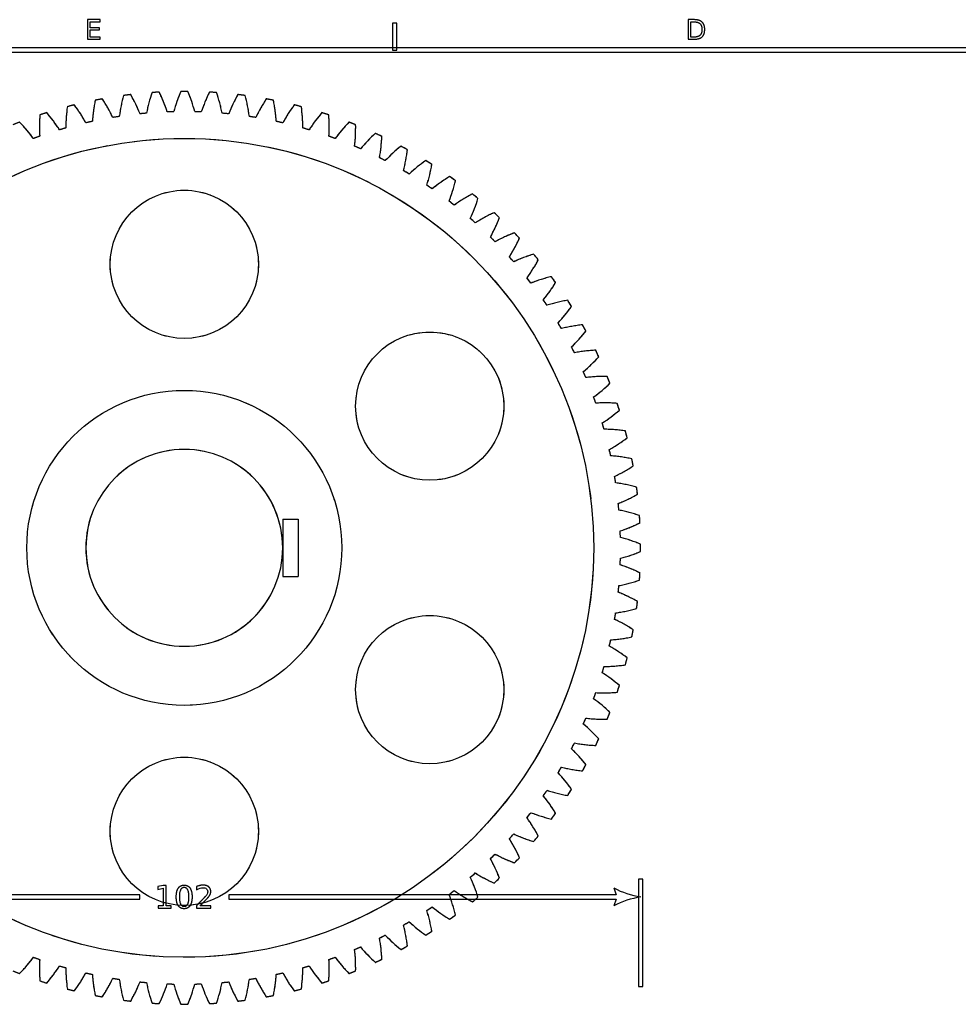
# Model space of a CAD drawing. Header units: millimetres. Extents: x -205 to 205, y -138 to 138.
# Tile 15 of 21: x -109 to -4, y 28 to 138. Entities that reach past the tile are written whole.
import ezdxf

# ---------------------------------------------------------------- set-up
doc = ezdxf.new("R2010")
doc.units = ezdxf.units.MM
doc.linetypes.add('ACAD_ISO02W100', pattern=[15, 12, -3])
doc.layers.add('不可见轮廓', color=7, linetype='ACAD_ISO02W100')
doc.layers.add('可见轮廓', color=7, linetype='Continuous')

msp = doc.modelspace()

# ---------------------------------------------------------------- linework, layer by layer
at = {"layer": '不可见轮廓'}
for p, q in [((-79.85, 82.25), (-78.13, 82.25)), ((-79.85, 82.25), (-79.85, 79.05)), ((-78.13, 82.25), (-78.13, 75.85)), ((-79.85, 79.05), (-79.85, 75.85)), ((-79.85, 75.85), (-78.13, 75.85))]:
    msp.add_line(p, q, dxfattribs=at)
for centre, radius in [((-90.85, 79.05), 45.75), ((-90.85, 79.05), 45.75), ((-90.85, 79.05), 45.75), ((-90.85, 110.73), 8.28), ((-63.42, 94.89), 8.28), ((-90.85, 79.05), 17.6), ((-90.85, 79.05), 17.6), ((-90.85, 79.05), 17.6), ((-63.42, 63.21), 8.28), ((-90.85, 47.38), 8.28)]:
    msp.add_circle(centre, radius, dxfattribs=at)
for radius, start, end in [(51, 93.1466, 94.0534), (51, 89.5466, 90.4534), (51, 85.9466, 86.8534), (51, 100.3466, 101.2534), (51, 96.7466, 97.6534), (51, 82.3466, 83.2534), (51, 78.7466, 79.6534), (51, 107.5466, 108.4534), (51, 103.9466, 104.8534), (48.75, 94.967, 95.833), (48.75, 91.367, 92.233), (48.75, 87.767, 88.633), (48.75, 84.167, 85.033), (51, 75.1466, 76.0534), (51, 71.5466, 72.4534), (51, 111.1466, 112.0534), (48.75, 102.167, 103.033), (48.75, 98.567, 99.433), (48.75, 80.567, 81.433), (48.75, 76.967, 77.833), (51, 67.9466, 68.8534), (48.75, 105.767, 106.633), (48.75, 73.367, 74.233), (48.75, 109.367, 110.233), (48.75, 69.767, 70.633), (51, 64.3466, 65.2534), (48.75, 66.167, 67.033), (51, 60.7466, 61.6534), (48.75, 62.567, 63.433), (51, 57.1466, 58.0534), (48.75, 58.967, 59.833), (51, 53.5466, 54.4534), (48.75, 55.367, 56.233), (48.75, 51.767, 52.633), (51, 49.9466, 50.8534), (48.75, 48.167, 49.033), (51, 46.3466, 47.2534), (48.75, 44.567, 45.433), (51, 42.7466, 43.6534), (48.75, 40.967, 41.833), (51, 39.1466, 40.0534), (48.75, 37.367, 38.233), (51, 35.5466, 36.4534), (48.75, 33.767, 34.633), (51, 31.9466, 32.8534), (48.75, 30.167, 31.033), (51, 28.3466, 29.2534), (48.75, 26.567, 27.433), (51, 24.7466, 25.6534), (48.75, 22.967, 23.833), (51, 21.1466, 22.0534), (48.75, 19.367, 20.233), (51, 17.5466, 18.4534), (48.75, 15.767, 16.633), (51, 13.9466, 14.8534), (11, 0, 270), (48.75, 12.167, 13.033), (51, 10.3466, 11.2534), (48.75, 8.567, 9.433), (51, 6.7466, 7.6534), (48.75, 4.967, 5.833), (51, 3.1466, 4.0534), (48.75, 1.367, 2.233), (51, -0.4534, 0.4534), (11, -90, 0), (48.75, -2.233, -1.367), (51, -4.0534, -3.1466), (48.75, -5.833, -4.967), (51, -7.6534, -6.7466), (48.75, -9.433, -8.567), (51, -11.2534, -10.3466), (48.75, -13.033, -12.167), (51, -14.8534, -13.9466), (48.75, -16.633, -15.767), (48.75, -20.233, -19.367), (51, -18.4534, -17.5466), (51, -22.0534, -21.1466), (48.75, -23.833, -22.967), (48.75, -27.433, -26.567), (51, -25.6534, -24.7466), (48.75, -31.033, -30.167), (51, -29.2534, -28.3466), (48.75, -34.633, -33.767), (51, -32.8534, -31.9466), (48.75, -38.233, -37.367), (51, -36.4534, -35.5466), (48.75, -41.833, -40.967), (51, -40.0534, -39.1466), (48.75, -45.433, -44.567), (51, -43.6534, -42.7466), (48.75, -49.033, -48.167), (51, -47.2534, -46.3466), (48.75, -52.633, -51.767), (51, -50.8534, -49.9466), (48.75, -56.233, -55.367), (51, -54.4534, -53.5466), (48.75, -59.833, -58.967), (48.75, -63.433, -62.567), (51, -58.0534, -57.1466), (48.75, -67.033, -66.167), (51, -61.6534, -60.7466), (48.75, -110.233, -109.367), (48.75, -70.633, -69.767), (51, -65.2534, -64.3466), (48.75, -106.633, -105.767), (48.75, -74.233, -73.367), (51, -112.0534, -111.1466), (48.75, -103.033, -102.167), (48.75, -99.433, -98.567), (48.75, -81.433, -80.567), (48.75, -77.833, -76.967), (51, -68.8534, -67.9466), (51, -108.4534, -107.5466), (51, -104.8534, -103.9466), (48.75, -95.833, -94.967), (48.75, -92.233, -91.367), (48.75, -88.633, -87.767), (48.75, -85.033, -84.167), (51, -76.0534, -75.1466), (51, -72.4534, -71.5466), (51, -101.2534, -100.3466), (51, -79.6534, -78.7466), (51, -97.6534, -96.7466), (51, -94.0534, -93.1466), (51, -90.4534, -89.5466), (51, -86.8534, -85.9466), (51, -83.2534, -82.3466)]:
    msp.add_arc((-90.85, 79.05), radius, start, end, dxfattribs=at)
for points in [[(-94.45, 129.92), (-94.71, 129.17), (-94.92, 128.4), (-95.07, 127.62)], [(-94.45, 129.92), (-94.71, 129.17), (-94.92, 128.4), (-95.07, 127.62)], [(-92.75, 127.76), (-92.99, 128.52), (-93.3, 129.26), (-93.65, 129.97)], [(-92.75, 127.76), (-92.99, 128.52), (-93.3, 129.26), (-93.65, 129.97)], [(-91.25, 130.05), (-91.55, 129.31), (-91.82, 128.56), (-92.01, 127.79)], [(-91.25, 130.05), (-91.55, 129.31), (-91.82, 128.56), (-92.01, 127.79)], [(-89.68, 127.79), (-89.88, 128.56), (-90.14, 129.31), (-90.44, 130.05)], [(-89.68, 127.79), (-89.88, 128.56), (-90.14, 129.31), (-90.44, 130.05)], [(-88.05, 129.97), (-88.4, 129.26), (-88.7, 128.52), (-88.95, 127.76)], [(-88.05, 129.97), (-88.4, 129.26), (-88.7, 128.52), (-88.95, 127.76)], [(-86.63, 127.62), (-86.77, 128.4), (-86.99, 129.17), (-87.24, 129.92)], [(-86.63, 127.62), (-86.77, 128.4), (-86.99, 129.17), (-87.24, 129.92)], [(-100.8, 129.07), (-100.96, 128.29), (-101.08, 127.5), (-101.12, 126.71)], [(-100.8, 129.07), (-100.96, 128.29), (-101.08, 127.5), (-101.12, 126.71)], [(-98.84, 127.14), (-99.17, 127.86), (-99.57, 128.56), (-100.01, 129.22)], [(-98.84, 127.14), (-99.17, 127.86), (-99.57, 128.56), (-100.01, 129.22)], [(-97.64, 129.6), (-97.85, 128.83), (-98.01, 128.05), (-98.11, 127.26)], [(-97.64, 129.6), (-97.85, 128.83), (-98.01, 128.05), (-98.11, 127.26)], [(-95.8, 127.55), (-96.09, 128.29), (-96.45, 129.01), (-96.84, 129.7)], [(-95.8, 127.55), (-96.09, 128.29), (-96.45, 129.01), (-96.84, 129.7)], [(-84.86, 129.7), (-85.25, 129.01), (-85.6, 128.29), (-85.89, 127.55)], [(-84.86, 129.7), (-85.25, 129.01), (-85.6, 128.29), (-85.89, 127.55)], [(-83.58, 127.26), (-83.68, 128.05), (-83.85, 128.83), (-84.05, 129.6)], [(-83.58, 127.26), (-83.68, 128.05), (-83.85, 128.83), (-84.05, 129.6)], [(-81.69, 129.22), (-82.12, 128.56), (-82.52, 127.86), (-82.86, 127.14)], [(-81.69, 129.22), (-82.12, 128.56), (-82.52, 127.86), (-82.86, 127.14)], [(-80.57, 126.71), (-80.62, 127.5), (-80.73, 128.29), (-80.89, 129.07)], [(-80.57, 126.71), (-80.62, 127.5), (-80.73, 128.29), (-80.89, 129.07)], [(-104.8, 125.76), (-105.22, 126.44), (-105.71, 127.07), (-106.22, 127.68)], [(-104.8, 125.76), (-105.22, 126.44), (-105.71, 127.07), (-106.22, 127.68)], [(-103.92, 128.35), (-104.03, 127.56), (-104.1, 126.76), (-104.09, 125.97)], [(-103.92, 128.35), (-104.03, 127.56), (-104.1, 126.76), (-104.09, 125.97)], [(-101.84, 126.55), (-102.22, 127.24), (-102.66, 127.91), (-103.14, 128.55)], [(-101.84, 126.55), (-102.22, 127.24), (-102.66, 127.91), (-103.14, 128.55)], [(-78.56, 128.55), (-79.03, 127.91), (-79.47, 127.24), (-79.85, 126.55)], [(-78.56, 128.55), (-79.03, 127.91), (-79.47, 127.24), (-79.85, 126.55)], [(-77.6, 125.97), (-77.6, 126.76), (-77.66, 127.56), (-77.77, 128.35)], [(-77.6, 125.97), (-77.6, 126.76), (-77.66, 127.56), (-77.77, 128.35)], [(-75.47, 127.68), (-75.99, 127.07), (-76.47, 126.44), (-76.89, 125.76)], [(-75.47, 127.68), (-75.99, 127.07), (-76.47, 126.44), (-76.89, 125.76)], [(-107.71, 124.79), (-108.17, 125.44), (-108.69, 126.04), (-109.25, 126.62)], [(-107.71, 124.79), (-108.17, 125.44), (-108.69, 126.04), (-109.25, 126.62)], [(-106.99, 127.43), (-107.05, 126.64), (-107.07, 125.84), (-107.01, 125.04)], [(-106.99, 127.43), (-107.05, 126.64), (-107.07, 125.84), (-107.01, 125.04)], [(-74.68, 125.04), (-74.63, 125.84), (-74.64, 126.64), (-74.7, 127.43)], [(-74.68, 125.04), (-74.63, 125.84), (-74.64, 126.64), (-74.7, 127.43)], [(-72.45, 126.62), (-73, 126.04), (-73.52, 125.44), (-73.99, 124.79)], [(-72.45, 126.62), (-73, 126.04), (-73.52, 125.44), (-73.99, 124.79)], [(-71.82, 123.94), (-71.72, 124.73), (-71.69, 125.52), (-71.7, 126.32)], [(-71.82, 123.94), (-71.72, 124.73), (-71.69, 125.52), (-71.7, 126.32)], [(-69.5, 125.37), (-70.09, 124.83), (-70.64, 124.26), (-71.15, 123.64)], [(-69.5, 125.37), (-70.09, 124.83), (-70.64, 124.26), (-71.15, 123.64)], [(-69.04, 122.65), (-68.89, 123.44), (-68.81, 124.23), (-68.77, 125.02)], [(-69.04, 122.65), (-68.89, 123.44), (-68.81, 124.23), (-68.77, 125.02)], [(-66.63, 123.94), (-67.25, 123.44), (-67.84, 122.9), (-68.39, 122.32)], [(-66.63, 123.94), (-67.25, 123.44), (-67.84, 122.9), (-68.39, 122.32)], [(-66.35, 121.2), (-66.15, 121.97), (-66.01, 122.76), (-65.92, 123.55)], [(-66.35, 121.2), (-66.15, 121.97), (-66.01, 122.76), (-65.92, 123.55)], [(-63.86, 122.33), (-64.51, 121.87), (-65.14, 121.37), (-65.71, 120.82)], [(-63.86, 122.33), (-64.51, 121.87), (-65.14, 121.37), (-65.71, 120.82)], [(-63.75, 119.58), (-63.5, 120.33), (-63.32, 121.11), (-63.18, 121.89)], [(-63.75, 119.58), (-63.5, 120.33), (-63.32, 121.11), (-63.18, 121.89)], [(-61.2, 120.55), (-61.88, 120.13), (-62.53, 119.67), (-63.14, 119.16)], [(-61.2, 120.55), (-61.88, 120.13), (-62.53, 119.67), (-63.14, 119.16)], [(-61.26, 117.8), (-60.96, 118.54), (-60.73, 119.3), (-60.54, 120.07)], [(-61.26, 117.8), (-60.96, 118.54), (-60.73, 119.3), (-60.54, 120.07)], [(-58.65, 118.6), (-59.35, 118.23), (-60.04, 117.82), (-60.68, 117.34)], [(-58.65, 118.6), (-59.35, 118.23), (-60.04, 117.82), (-60.68, 117.34)], [(-58.89, 115.86), (-58.54, 116.58), (-58.26, 117.33), (-58.03, 118.09)], [(-58.89, 115.86), (-58.54, 116.58), (-58.26, 117.33), (-58.03, 118.09)], [(-56.23, 116.5), (-56.96, 116.17), (-57.66, 115.8), (-58.33, 115.37)], [(-56.23, 116.5), (-56.96, 116.17), (-57.66, 115.8), (-58.33, 115.37)], [(-56.64, 113.78), (-56.25, 114.48), (-55.92, 115.21), (-55.64, 115.95)], [(-56.64, 113.78), (-56.25, 114.48), (-55.92, 115.21), (-55.64, 115.95)], [(-53.95, 114.26), (-54.69, 113.97), (-55.42, 113.65), (-56.12, 113.26)], [(-53.95, 114.26), (-54.69, 113.97), (-55.42, 113.65), (-56.12, 113.26)], [(-54.52, 111.57), (-54.09, 112.24), (-53.72, 112.94), (-53.39, 113.67)], [(-54.52, 111.57), (-54.09, 112.24), (-53.72, 112.94), (-53.39, 113.67)], [(-51.81, 111.87), (-52.57, 111.63), (-53.32, 111.36), (-54.04, 111.01)], [(-51.81, 111.87), (-52.57, 111.63), (-53.32, 111.36), (-54.04, 111.01)], [(-52.55, 109.22), (-52.08, 109.86), (-51.67, 110.55), (-51.29, 111.25)], [(-52.55, 109.22), (-52.08, 109.86), (-51.67, 110.55), (-51.29, 111.25)], [(-49.83, 109.35), (-50.6, 109.17), (-51.36, 108.93), (-52.1, 108.64)], [(-49.83, 109.35), (-50.6, 109.17), (-51.36, 108.93), (-52.1, 108.64)], [(-50.73, 106.76), (-50.22, 107.37), (-49.77, 108.02), (-49.35, 108.7)], [(-50.73, 106.76), (-50.22, 107.37), (-49.77, 108.02), (-49.35, 108.7)], [(-48, 106.72), (-48.79, 106.58), (-49.56, 106.4), (-50.32, 106.15)], [(-48, 106.72), (-48.79, 106.58), (-49.56, 106.4), (-50.32, 106.15)], [(-49.07, 104.18), (-48.53, 104.76), (-48.03, 105.39), (-47.57, 106.04)], [(-49.07, 104.18), (-48.53, 104.76), (-48.03, 105.39), (-47.57, 106.04)], [(-46.35, 103.97), (-47.14, 103.88), (-47.93, 103.75), (-48.7, 103.55)], [(-46.35, 103.97), (-47.14, 103.88), (-47.93, 103.75), (-48.7, 103.55)], [(-47.58, 101.51), (-47, 102.05), (-46.46, 102.65), (-45.96, 103.27)], [(-47.58, 101.51), (-47, 102.05), (-46.46, 102.65), (-45.96, 103.27)], [(-44.87, 101.13), (-45.67, 101.09), (-46.46, 101.01), (-47.24, 100.85)], [(-44.87, 101.13), (-45.67, 101.09), (-46.46, 101.01), (-47.24, 100.85)], [(-46.25, 98.75), (-45.64, 99.25), (-45.07, 99.81), (-44.53, 100.4)], [(-46.25, 98.75), (-45.64, 99.25), (-45.07, 99.81), (-44.53, 100.4)], [(-43.58, 98.2), (-44.37, 98.21), (-45.17, 98.18), (-45.96, 98.07)], [(-43.58, 98.2), (-44.37, 98.21), (-45.17, 98.18), (-45.96, 98.07)], [(-45.11, 95.91), (-44.46, 96.38), (-43.85, 96.9), (-43.28, 97.45)], [(-45.11, 95.91), (-44.46, 96.38), (-43.85, 96.9), (-43.28, 97.45)], [(-42.47, 95.19), (-43.26, 95.26), (-44.06, 95.27), (-44.86, 95.22)], [(-42.47, 95.19), (-43.26, 95.26), (-44.06, 95.27), (-44.86, 95.22)], [(-44.14, 93.01), (-43.46, 93.43), (-42.83, 93.91), (-42.22, 94.43)], [(-44.14, 93.01), (-43.46, 93.43), (-42.83, 93.91), (-42.22, 94.43)], [(-41.55, 92.12), (-42.34, 92.24), (-43.13, 92.3), (-43.93, 92.3)], [(-41.55, 92.12), (-42.34, 92.24), (-43.13, 92.3), (-43.93, 92.3)], [(-43.35, 90.04), (-42.65, 90.43), (-41.99, 90.87), (-41.35, 91.34)], [(-43.35, 90.04), (-42.65, 90.43), (-41.99, 90.87), (-41.35, 91.34)], [(-40.83, 89), (-41.61, 89.16), (-42.4, 89.28), (-43.19, 89.33)], [(-40.83, 89), (-41.61, 89.16), (-42.4, 89.28), (-43.19, 89.33)], [(-42.76, 87.04), (-42.03, 87.38), (-41.34, 87.78), (-40.68, 88.21)], [(-42.76, 87.04), (-42.03, 87.38), (-41.34, 87.78), (-40.68, 88.21)], [(-40.3, 85.84), (-41.07, 86.05), (-41.85, 86.22), (-42.64, 86.31)], [(-40.3, 85.84), (-41.07, 86.05), (-41.85, 86.22), (-42.64, 86.31)], [(-42.35, 84.01), (-41.61, 84.3), (-40.89, 84.65), (-40.2, 85.04)], [(-42.35, 84.01), (-41.61, 84.3), (-40.89, 84.65), (-40.2, 85.04)], [(-39.97, 82.66), (-40.73, 82.91), (-41.5, 83.13), (-42.28, 83.27)], [(-39.97, 82.66), (-40.73, 82.91), (-41.5, 83.13), (-42.28, 83.27)], [(-42.13, 80.95), (-41.38, 81.19), (-40.64, 81.5), (-39.92, 81.85)], [(-42.13, 80.95), (-41.38, 81.19), (-40.64, 81.5), (-39.92, 81.85)], [(-39.85, 79.45), (-40.58, 79.76), (-41.34, 80.02), (-42.11, 80.21)], [(-39.85, 79.45), (-40.58, 79.76), (-41.34, 80.02), (-42.11, 80.21)], [(-42.11, 77.89), (-41.34, 78.08), (-40.58, 78.34), (-39.85, 78.65)], [(-42.11, 77.89), (-41.34, 78.08), (-40.58, 78.34), (-39.85, 78.65)], [(-39.92, 76.25), (-40.64, 76.6), (-41.38, 76.91), (-42.13, 77.15)], [(-39.92, 76.25), (-40.64, 76.6), (-41.38, 76.91), (-42.13, 77.15)], [(-42.28, 74.83), (-41.5, 74.98), (-40.73, 75.19), (-39.97, 75.45)], [(-42.28, 74.83), (-41.5, 74.98), (-40.73, 75.19), (-39.97, 75.45)], [(-40.2, 73.06), (-40.89, 73.45), (-41.61, 73.81), (-42.35, 74.1)], [(-40.2, 73.06), (-40.89, 73.45), (-41.61, 73.81), (-42.35, 74.1)], [(-42.64, 71.79), (-41.85, 71.89), (-41.07, 72.05), (-40.3, 72.26)], [(-42.64, 71.79), (-41.85, 71.89), (-41.07, 72.05), (-40.3, 72.26)], [(-40.68, 69.89), (-41.34, 70.33), (-42.03, 70.73), (-42.76, 71.06)], [(-40.68, 69.89), (-41.34, 70.33), (-42.03, 70.73), (-42.76, 71.06)], [(-43.19, 68.78), (-42.4, 68.82), (-41.61, 68.94), (-40.83, 69.1)], [(-43.19, 68.78), (-42.4, 68.82), (-41.61, 68.94), (-40.83, 69.1)], [(-41.35, 66.76), (-41.99, 67.24), (-42.65, 67.68), (-43.35, 68.06)], [(-41.35, 66.76), (-41.99, 67.24), (-42.65, 67.68), (-43.35, 68.06)], [(-42.22, 63.68), (-42.83, 64.19), (-43.46, 64.67), (-44.14, 65.1)], [(-42.22, 63.68), (-42.83, 64.19), (-43.46, 64.67), (-44.14, 65.1)], [(-43.93, 65.8), (-43.13, 65.8), (-42.34, 65.87), (-41.55, 65.98)], [(-43.93, 65.8), (-43.13, 65.8), (-42.34, 65.87), (-41.55, 65.98)], [(-44.86, 62.88), (-44.06, 62.83), (-43.26, 62.85), (-42.47, 62.91)], [(-44.86, 62.88), (-44.06, 62.83), (-43.26, 62.85), (-42.47, 62.91)], [(-43.28, 60.65), (-43.85, 61.21), (-44.46, 61.73), (-45.11, 62.19)], [(-43.28, 60.65), (-43.85, 61.21), (-44.46, 61.73), (-45.11, 62.19)], [(-45.96, 60.03), (-45.17, 59.93), (-44.37, 59.89), (-43.58, 59.9)], [(-45.96, 60.03), (-45.17, 59.93), (-44.37, 59.89), (-43.58, 59.9)], [(-44.53, 57.7), (-45.07, 58.29), (-45.64, 58.85), (-46.25, 59.35)], [(-44.53, 57.7), (-45.07, 58.29), (-45.64, 58.85), (-46.25, 59.35)], [(-47.24, 57.25), (-46.46, 57.1), (-45.67, 57.01), (-44.87, 56.97)], [(-47.24, 57.25), (-46.46, 57.1), (-45.67, 57.01), (-44.87, 56.97)], [(-45.96, 54.84), (-46.46, 55.46), (-47, 56.05), (-47.58, 56.59)], [(-45.96, 54.84), (-46.46, 55.46), (-47, 56.05), (-47.58, 56.59)], [(-47.57, 52.07), (-48.03, 52.72), (-48.53, 53.34), (-49.07, 53.92)], [(-47.57, 52.07), (-48.03, 52.72), (-48.53, 53.34), (-49.07, 53.92)], [(-48.7, 54.55), (-47.93, 54.35), (-47.14, 54.22), (-46.35, 54.13)], [(-48.7, 54.55), (-47.93, 54.35), (-47.14, 54.22), (-46.35, 54.13)], [(-50.32, 51.96), (-49.56, 51.71), (-48.79, 51.52), (-48, 51.38)], [(-50.32, 51.96), (-49.56, 51.71), (-48.79, 51.52), (-48, 51.38)], [(-49.35, 49.4), (-49.77, 50.08), (-50.22, 50.73), (-50.73, 51.35)], [(-49.35, 49.4), (-49.77, 50.08), (-50.22, 50.73), (-50.73, 51.35)], [(-51.29, 46.85), (-51.67, 47.56), (-52.08, 48.24), (-52.55, 48.88)], [(-51.29, 46.85), (-51.67, 47.56), (-52.08, 48.24), (-52.55, 48.88)], [(-52.1, 49.46), (-51.36, 49.17), (-50.6, 48.94), (-49.83, 48.75)], [(-52.1, 49.46), (-51.36, 49.17), (-50.6, 48.94), (-49.83, 48.75)], [(-53.39, 44.43), (-53.72, 45.16), (-54.09, 45.87), (-54.52, 46.54)], [(-53.39, 44.43), (-53.72, 45.16), (-54.09, 45.87), (-54.52, 46.54)], [(-54.04, 47.09), (-53.32, 46.75), (-52.57, 46.47), (-51.81, 46.23)], [(-54.04, 47.09), (-53.32, 46.75), (-52.57, 46.47), (-51.81, 46.23)], [(-55.64, 42.15), (-55.92, 42.9), (-56.25, 43.62), (-56.64, 44.32)], [(-55.64, 42.15), (-55.92, 42.9), (-56.25, 43.62), (-56.64, 44.32)], [(-56.12, 44.84), (-55.42, 44.45), (-54.69, 44.13), (-53.95, 43.85)], [(-56.12, 44.84), (-55.42, 44.45), (-54.69, 44.13), (-53.95, 43.85)], [(-58.03, 40.01), (-58.26, 40.77), (-58.54, 41.52), (-58.89, 42.24)], [(-58.03, 40.01), (-58.26, 40.77), (-58.54, 41.52), (-58.89, 42.24)], [(-58.33, 42.73), (-57.66, 42.3), (-56.96, 41.93), (-56.23, 41.6)], [(-58.33, 42.73), (-57.66, 42.3), (-56.96, 41.93), (-56.23, 41.6)], [(-60.68, 40.76), (-60.04, 40.29), (-59.35, 39.87), (-58.65, 39.5)], [(-60.68, 40.76), (-60.04, 40.29), (-59.35, 39.87), (-58.65, 39.5)], [(-60.54, 38.03), (-60.73, 38.8), (-60.96, 39.57), (-61.26, 40.31)], [(-60.54, 38.03), (-60.73, 38.8), (-60.96, 39.57), (-61.26, 40.31)], [(-63.18, 36.21), (-63.32, 36.99), (-63.5, 37.77), (-63.75, 38.53)], [(-63.18, 36.21), (-63.32, 36.99), (-63.5, 37.77), (-63.75, 38.53)], [(-63.14, 38.94), (-62.53, 38.43), (-61.88, 37.97), (-61.2, 37.56)], [(-63.14, 38.94), (-62.53, 38.43), (-61.88, 37.97), (-61.2, 37.56)], [(-65.92, 34.56), (-66.01, 35.35), (-66.15, 36.13), (-66.35, 36.9)], [(-65.92, 34.56), (-66.01, 35.35), (-66.15, 36.13), (-66.35, 36.9)], [(-65.71, 37.28), (-65.14, 36.73), (-64.51, 36.23), (-63.86, 35.78)], [(-65.71, 37.28), (-65.14, 36.73), (-64.51, 36.23), (-63.86, 35.78)], [(-68.77, 33.08), (-68.81, 33.87), (-68.89, 34.67), (-69.04, 35.45)], [(-68.77, 33.08), (-68.81, 33.87), (-68.89, 34.67), (-69.04, 35.45)], [(-68.39, 35.78), (-67.84, 35.2), (-67.25, 34.67), (-66.63, 34.17)], [(-68.39, 35.78), (-67.84, 35.2), (-67.25, 34.67), (-66.63, 34.17)], [(-71.7, 31.78), (-71.69, 32.58), (-71.72, 33.38), (-71.82, 34.17)], [(-71.7, 31.78), (-71.69, 32.58), (-71.72, 33.38), (-71.82, 34.17)], [(-71.15, 34.46), (-70.64, 33.84), (-70.09, 33.27), (-69.5, 32.73)], [(-71.15, 34.46), (-70.64, 33.84), (-70.09, 33.27), (-69.5, 32.73)], [(-109.25, 31.49), (-108.69, 32.06), (-108.17, 32.66), (-107.71, 33.31)], [(-109.25, 31.49), (-108.69, 32.06), (-108.17, 32.66), (-107.71, 33.31)], [(-107.01, 33.06), (-107.07, 32.27), (-107.05, 31.47), (-106.99, 30.67)], [(-107.01, 33.06), (-107.07, 32.27), (-107.05, 31.47), (-106.99, 30.67)], [(-74.7, 30.67), (-74.64, 31.47), (-74.63, 32.27), (-74.68, 33.06)], [(-74.7, 30.67), (-74.64, 31.47), (-74.63, 32.27), (-74.68, 33.06)], [(-73.99, 33.31), (-73.52, 32.66), (-73, 32.06), (-72.45, 31.49)], [(-73.99, 33.31), (-73.52, 32.66), (-73, 32.06), (-72.45, 31.49)], [(-106.22, 30.42), (-105.71, 31.03), (-105.22, 31.67), (-104.8, 32.34)], [(-106.22, 30.42), (-105.71, 31.03), (-105.22, 31.67), (-104.8, 32.34)], [(-104.09, 32.14), (-104.1, 31.34), (-104.03, 30.54), (-103.92, 29.76)], [(-104.09, 32.14), (-104.1, 31.34), (-104.03, 30.54), (-103.92, 29.76)], [(-77.77, 29.76), (-77.66, 30.54), (-77.6, 31.34), (-77.6, 32.14)], [(-77.77, 29.76), (-77.66, 30.54), (-77.6, 31.34), (-77.6, 32.14)], [(-76.89, 32.34), (-76.47, 31.67), (-75.99, 31.03), (-75.47, 30.42)], [(-76.89, 32.34), (-76.47, 31.67), (-75.99, 31.03), (-75.47, 30.42)], [(-103.14, 29.55), (-102.66, 30.19), (-102.22, 30.86), (-101.84, 31.56)], [(-103.14, 29.55), (-102.66, 30.19), (-102.22, 30.86), (-101.84, 31.56)], [(-101.12, 31.4), (-101.08, 30.6), (-100.96, 29.81), (-100.8, 29.03)], [(-101.12, 31.4), (-101.08, 30.6), (-100.96, 29.81), (-100.8, 29.03)], [(-100.01, 28.88), (-99.57, 29.55), (-99.17, 30.24), (-98.84, 30.96)], [(-100.01, 28.88), (-99.57, 29.55), (-99.17, 30.24), (-98.84, 30.96)], [(-98.11, 30.85), (-98.01, 30.05), (-97.85, 29.27), (-97.64, 28.51)], [(-98.11, 30.85), (-98.01, 30.05), (-97.85, 29.27), (-97.64, 28.51)], [(-84.05, 28.51), (-83.85, 29.27), (-83.68, 30.05), (-83.58, 30.85)], [(-84.05, 28.51), (-83.85, 29.27), (-83.68, 30.05), (-83.58, 30.85)], [(-82.86, 30.96), (-82.52, 30.24), (-82.12, 29.55), (-81.69, 28.88)], [(-82.86, 30.96), (-82.52, 30.24), (-82.12, 29.55), (-81.69, 28.88)], [(-80.89, 29.03), (-80.73, 29.81), (-80.62, 30.6), (-80.57, 31.4)], [(-80.89, 29.03), (-80.73, 29.81), (-80.62, 30.6), (-80.57, 31.4)], [(-79.85, 31.56), (-79.47, 30.86), (-79.03, 30.19), (-78.56, 29.55)], [(-79.85, 31.56), (-79.47, 30.86), (-79.03, 30.19), (-78.56, 29.55)], [(-96.84, 28.4), (-96.45, 29.1), (-96.09, 29.81), (-95.8, 30.55)], [(-96.84, 28.4), (-96.45, 29.1), (-96.09, 29.81), (-95.8, 30.55)], [(-95.07, 30.48), (-94.92, 29.7), (-94.71, 28.93), (-94.45, 28.18)], [(-95.07, 30.48), (-94.92, 29.7), (-94.71, 28.93), (-94.45, 28.18)], [(-93.65, 28.13), (-93.3, 28.84), (-92.99, 29.58), (-92.75, 30.34)], [(-93.65, 28.13), (-93.3, 28.84), (-92.99, 29.58), (-92.75, 30.34)], [(-92.01, 30.32), (-91.82, 29.54), (-91.55, 28.79), (-91.25, 28.05)], [(-92.01, 30.32), (-91.82, 29.54), (-91.55, 28.79), (-91.25, 28.05)], [(-90.44, 28.05), (-90.14, 28.79), (-89.88, 29.54), (-89.68, 30.32)], [(-90.44, 28.05), (-90.14, 28.79), (-89.88, 29.54), (-89.68, 30.32)], [(-88.95, 30.34), (-88.7, 29.58), (-88.4, 28.84), (-88.05, 28.13)], [(-88.95, 30.34), (-88.7, 29.58), (-88.4, 28.84), (-88.05, 28.13)], [(-87.24, 28.18), (-86.99, 28.93), (-86.77, 29.7), (-86.63, 30.48)], [(-87.24, 28.18), (-86.99, 28.93), (-86.77, 29.7), (-86.63, 30.48)], [(-85.89, 30.55), (-85.6, 29.81), (-85.25, 29.1), (-84.86, 28.4)], [(-85.89, 30.55), (-85.6, 29.81), (-85.25, 29.1), (-84.86, 28.4)]]:
    msp.add_open_spline(points, degree=3, dxfattribs=at)
at = {"layer": '可见轮廓'}
for p, q in [((-101.65, 138.07), (-101.65, 135.88)), ((-100.27, 138.07), (-101.65, 138.07)), ((-101.36, 137.82), (-100.27, 137.82)), ((-101.36, 137.17), (-101.36, 137.82)), ((-100.27, 137.82), (-100.27, 138.07)), ((-67.58, 137.67), (-67.58, 134.67)), ((-67.08, 137.67), (-67.58, 137.67)), ((-67.08, 134.67), (-67.08, 137.67)), ((-34.53, 138.07), (-34.53, 135.88)), ((-33.92, 138.07), (-34.53, 138.07)), ((-34.23, 137.82), (-33.87, 137.82)), ((-34.23, 136.12), (-34.23, 137.82)), ((-100.32, 137.17), (-101.36, 137.17)), ((-101.36, 136.92), (-100.32, 136.92)), ((-101.36, 136.13), (-101.36, 136.92)), ((-100.32, 136.92), (-100.32, 137.17)), ((-101.65, 135.88), (-100.24, 135.88)), ((-100.24, 136.13), (-101.36, 136.13)), ((-100.24, 135.88), (-100.24, 136.13)), ((-34.53, 135.88), (-33.92, 135.88)), ((-33.87, 136.12), (-34.23, 136.12)), ((202.25, 134.92), (-202.25, 134.92)), ((-201.75, 134.42), (201.75, 134.42)), ((-67.58, 134.67), (-67.08, 134.67)), ((-79.85, 82.25), (-78.13, 82.25)), ((-79.85, 82.25), (-79.85, 79.05)), ((-78.13, 82.25), (-78.13, 75.85)), ((-79.85, 79.05), (-79.85, 75.85)), ((-79.85, 75.85), (-78.13, 75.85)), ((-40.1, 42.05), (-40.1, 30.05)), ((-39.6, 42.05), (-40.1, 42.05)), ((-39.6, 30.05), (-39.6, 42.05)), ((-93.21, 41.33), (-93.82, 41.21)), ((-93.82, 41.21), (-93.82, 40.89)), ((-93.82, 40.89), (-93.21, 41.01)), ((-92.86, 41.33), (-93.21, 41.33)), ((-93.21, 41.01), (-93.21, 39.07)), ((-92.86, 39.07), (-92.86, 41.33)), ((-89.48, 41.21), (-89.48, 40.86)), ((-42.85, 41.05), (-42.57, 40.3)), ((-95.82, 40.3), (-139.13, 40.3)), ((-139.13, 39.8), (-95.82, 39.8)), ((-95.82, 39.8), (-95.82, 40.3)), ((-42.57, 40.3), (-85.87, 40.3)), ((-85.87, 40.3), (-85.87, 39.8)), ((-85.87, 39.8), (-42.57, 39.8)), ((-42.57, 39.8), (-42.85, 39.05)), ((-93.77, 39.07), (-93.77, 38.78)), ((-93.21, 39.07), (-93.77, 39.07)), ((-93.77, 38.78), (-92.3, 38.78)), ((-92.3, 39.07), (-92.86, 39.07)), ((-92.3, 38.78), (-92.3, 39.07)), ((-89.49, 39.07), (-89.49, 38.78)), ((-89.49, 38.78), (-87.87, 38.78)), ((-87.87, 39.07), (-89.08, 39.07)), ((-87.87, 38.78), (-87.87, 39.07)), ((-40.1, 30.05), (-39.6, 30.05))]:
    msp.add_line(p, q, dxfattribs=at)
for centre, radius in [((-90.85, 79.05), 45.75), ((-90.85, 110.73), 8.28), ((-63.42, 94.89), 8.28), ((-90.85, 79.05), 17.6), ((-63.42, 63.21), 8.28), ((-90.85, 47.38), 8.28)]:
    msp.add_circle(centre, radius, dxfattribs=at)
for centre, radius, start, end in [((-90.85, 79.05), 51, 93.1466, 94.0534), ((-90.85, 79.05), 51, 89.5466, 90.4534), ((-90.85, 79.05), 51, 85.9466, 86.8534), ((-90.85, 79.05), 51, 100.3466, 101.2534), ((-90.85, 79.05), 51, 96.7466, 97.6534), ((-90.85, 79.05), 51, 82.3466, 83.2534), ((-90.85, 79.05), 51, 78.7466, 79.6534), ((-90.85, 79.05), 51, 107.5466, 108.4534), ((-90.85, 79.05), 51, 103.9466, 104.8534), ((-90.85, 79.05), 48.75, 94.967, 95.833), ((-90.85, 79.05), 48.75, 91.367, 92.233), ((-90.85, 79.05), 48.75, 87.767, 88.633), ((-90.85, 79.05), 48.75, 84.167, 85.033), ((-90.85, 79.05), 51, 75.1466, 76.0534), ((-90.85, 79.05), 51, 71.5466, 72.4534), ((-90.85, 79.05), 51, 111.1466, 112.0534), ((-90.85, 79.05), 48.75, 102.167, 103.033), ((-90.85, 79.05), 48.75, 98.567, 99.433), ((-90.85, 79.05), 48.75, 80.567, 81.433), ((-90.85, 79.05), 48.75, 76.967, 77.833), ((-90.85, 79.05), 51, 67.9466, 68.8534), ((-90.85, 79.05), 48.75, 105.767, 106.633), ((-90.85, 79.05), 48.75, 73.367, 74.233), ((-90.85, 79.05), 48.75, 109.367, 110.233), ((-90.85, 79.05), 48.75, 69.767, 70.633), ((-90.85, 79.05), 51, 64.3466, 65.2534), ((-90.85, 79.05), 48.75, 66.167, 67.033), ((-90.85, 79.05), 51, 60.7466, 61.6534), ((-90.85, 79.05), 48.75, 62.567, 63.433), ((-90.85, 79.05), 51, 57.1466, 58.0534), ((-90.85, 79.05), 48.75, 58.967, 59.833), ((-90.85, 79.05), 51, 53.5466, 54.4534), ((-90.85, 79.05), 48.75, 55.367, 56.233), ((-90.85, 79.05), 48.75, 51.767, 52.633), ((-90.85, 79.05), 51, 49.9466, 50.8534), ((-90.85, 79.05), 48.75, 48.167, 49.033), ((-90.85, 79.05), 51, 46.3466, 47.2534), ((-90.85, 79.05), 48.75, 44.567, 45.433), ((-90.85, 79.05), 51, 42.7466, 43.6534), ((-90.85, 79.05), 48.75, 40.967, 41.833), ((-90.85, 79.05), 51, 39.1466, 40.0534), ((-90.85, 79.05), 48.75, 37.367, 38.233), ((-90.85, 79.05), 51, 35.5466, 36.4534), ((-90.85, 79.05), 48.75, 33.767, 34.633), ((-90.85, 79.05), 51, 31.9466, 32.8534), ((-90.85, 79.05), 48.75, 30.167, 31.033), ((-90.85, 79.05), 51, 28.3466, 29.2534), ((-90.85, 79.05), 48.75, 26.567, 27.433), ((-90.85, 79.05), 51, 24.7466, 25.6534), ((-90.85, 79.05), 48.75, 22.967, 23.833), ((-90.85, 79.05), 51, 21.1466, 22.0534), ((-90.85, 79.05), 48.75, 19.367, 20.233), ((-90.85, 79.05), 51, 17.5466, 18.4534), ((-90.85, 79.05), 48.75, 15.767, 16.633), ((-90.85, 79.05), 51, 13.9466, 14.8534), ((-90.85, 79.05), 11, 0, 270), ((-90.85, 79.05), 48.75, 12.167, 13.033), ((-90.85, 79.05), 51, 10.3466, 11.2534), ((-90.85, 79.05), 48.75, 8.567, 9.433), ((-90.85, 79.05), 51, 6.7466, 7.6534), ((-90.85, 79.05), 48.75, 4.967, 5.833), ((-90.85, 79.05), 51, 3.1466, 4.0534), ((-90.85, 79.05), 48.75, 1.367, 2.233), ((-90.85, 79.05), 51, -0.4534, 0.4534), ((-90.85, 79.05), 11, -90, 0), ((-90.85, 79.05), 48.75, -2.233, -1.367), ((-90.85, 79.05), 51, -4.0534, -3.1466), ((-90.85, 79.05), 48.75, -5.833, -4.967), ((-90.85, 79.05), 51, -7.6534, -6.7466), ((-90.85, 79.05), 48.75, -9.433, -8.567), ((-90.85, 79.05), 51, -11.2534, -10.3466), ((-90.85, 79.05), 48.75, -13.033, -12.167), ((-90.85, 79.05), 51, -14.8534, -13.9466), ((-90.85, 79.05), 48.75, -16.633, -15.767), ((-90.85, 79.05), 48.75, -20.233, -19.367), ((-90.85, 79.05), 51, -18.4534, -17.5466), ((-90.85, 79.05), 51, -22.0534, -21.1466), ((-90.85, 79.05), 48.75, -23.833, -22.967), ((-90.85, 79.05), 48.75, -27.433, -26.567), ((-90.85, 79.05), 51, -25.6534, -24.7466), ((-90.85, 79.05), 48.75, -31.033, -30.167), ((-90.85, 79.05), 51, -29.2534, -28.3466), ((-90.85, 79.05), 48.75, -34.633, -33.767), ((-90.85, 79.05), 51, -32.8534, -31.9466), ((-90.85, 79.05), 48.75, -38.233, -37.367), ((-90.85, 79.05), 51, -36.4534, -35.5466), ((-90.85, 79.05), 48.75, -41.833, -40.967), ((-90.85, 79.05), 51, -40.0534, -39.1466), ((-90.85, 79.05), 48.75, -45.433, -44.567), ((-90.85, 79.05), 51, -43.6534, -42.7466), ((-90.85, 79.05), 48.75, -49.033, -48.167), ((-90.85, 79.05), 51, -47.2534, -46.3466), ((-90.85, 79.05), 48.75, -52.633, -51.767), ((-38.18, 50.05), 10.14, -117.4076, -99.4623), ((-90.85, 79.05), 51, -50.8534, -49.9466), ((-38.18, 30.05), 10.14, 99.4623, 117.4076), ((-90.85, 79.05), 48.75, -56.233, -55.367), ((-90.85, 79.05), 51, -54.4534, -53.5466), ((-90.85, 79.05), 48.75, -59.833, -58.967), ((-90.85, 79.05), 48.75, -63.433, -62.567), ((-90.85, 79.05), 51, -58.0534, -57.1466), ((-90.85, 79.05), 48.75, -67.033, -66.167), ((-90.85, 79.05), 51, -61.6534, -60.7466), ((-90.85, 79.05), 48.75, -110.233, -109.367), ((-90.85, 79.05), 48.75, -70.633, -69.767), ((-90.85, 79.05), 51, -65.2534, -64.3466), ((-90.85, 79.05), 48.75, -106.633, -105.767), ((-90.85, 79.05), 48.75, -74.233, -73.367), ((-90.85, 79.05), 51, -112.0534, -111.1466), ((-90.85, 79.05), 48.75, -103.033, -102.167), ((-90.85, 79.05), 48.75, -99.433, -98.567), ((-90.85, 79.05), 48.75, -81.433, -80.567), ((-90.85, 79.05), 48.75, -77.833, -76.967), ((-90.85, 79.05), 51, -68.8534, -67.9466), ((-90.85, 79.05), 51, -108.4534, -107.5466), ((-90.85, 79.05), 51, -104.8534, -103.9466), ((-90.85, 79.05), 48.75, -95.833, -94.967), ((-90.85, 79.05), 48.75, -92.233, -91.367), ((-90.85, 79.05), 48.75, -88.633, -87.767), ((-90.85, 79.05), 48.75, -85.033, -84.167), ((-90.85, 79.05), 51, -76.0534, -75.1466), ((-90.85, 79.05), 51, -72.4534, -71.5466), ((-90.85, 79.05), 51, -101.2534, -100.3466), ((-90.85, 79.05), 51, -79.6534, -78.7466), ((-90.85, 79.05), 51, -97.6534, -96.7466), ((-90.85, 79.05), 51, -94.0534, -93.1466), ((-90.85, 79.05), 51, -90.4534, -89.5466), ((-90.85, 79.05), 51, -86.8534, -85.9466), ((-90.85, 79.05), 51, -83.2534, -82.3466)]:
    msp.add_arc(centre, radius, start, end, dxfattribs=at)
for points, degree, knots in [([(-33.92, 135.88), (-33.29, 135.88), (-32.99, 136.14), (-32.69, 136.41), (-32.69, 136.97), (-32.69, 137.54), (-32.99, 137.8), (-33.28, 138.07), (-33.92, 138.07)], 2, [0, 0, 0, 1, 1, 2, 2, 2.994819, 2.994819, 3.989637, 3.989637, 3.989637]), ([(-33.87, 137.82), (-33.42, 137.82), (-33.21, 137.62), (-33, 137.41), (-33, 136.97), (-33, 136.53), (-33.21, 136.33), (-33.42, 136.12), (-33.87, 136.12)], 2, [0, 0, 0, 1, 1, 2, 2, 3.006667, 3.006667, 4.013333, 4.013333, 4.013333]), ([(-90.86, 41.37), (-91.29, 41.37), (-91.52, 41.04), (-91.75, 40.7), (-91.75, 40.05), (-91.75, 39.41), (-91.52, 39.07), (-91.29, 38.73), (-90.86, 38.73), (-90.44, 38.73), (-90.21, 39.07), (-89.98, 39.41), (-89.98, 40.05), (-89.98, 40.7), (-90.21, 41.04), (-90.44, 41.37), (-90.86, 41.37)], 2, [0, 0, 0, 1, 1, 2, 2, 2.997354, 2.997354, 3.994709, 3.994709, 4.992063, 4.992063, 5.989418, 5.989418, 6.989418, 6.989418, 7.989418, 7.989418, 7.989418]), ([(-90.86, 41.1), (-90.33, 41.1), (-90.33, 40.05), (-90.33, 39), (-90.86, 39), (-91.4, 39), (-91.4, 40.05), (-91.4, 41.1), (-90.86, 41.1)], 2, [0, 0, 0, 2, 2, 3.993506, 3.993506, 5.974315, 5.974315, 7.961577, 7.961577, 7.961577]), ([(-88.16, 40.02), (-88.01, 40.21), (-87.95, 40.35), (-87.89, 40.49), (-87.89, 40.65), (-87.89, 40.98), (-88.12, 41.18), (-88.36, 41.37), (-88.76, 41.37), (-89.06, 41.37), (-89.48, 41.21)], 2, [0, 0, 0, 1, 1, 2, 2, 4.108696, 4.108696, 6.217391, 6.217391, 7.817091, 7.817091, 7.817091]), ([(-89.48, 40.86), (-89.2, 41.01), (-88.97, 41.08), (-88.75, 41.08), (-88.6, 41.08), (-88.47, 41.04), (-88.38, 40.96), (-88.28, 40.87), (-88.23, 40.76), (-88.23, 40.62), (-88.23, 40.54), (-88.26, 40.46), (-88.3, 40.37), (-88.34, 40.28), (-88.42, 40.18), (-88.53, 40.06)], 3, [0, 0, 0, 0, 2, 2, 2, 3.410526, 3.410526, 3.410526, 4.821053, 4.821053, 4.821053, 5.686333, 5.686333, 5.686333, 6.551614, 6.551614, 6.551614, 6.551614]), ([(-88.53, 40.06), (-88.62, 39.96), (-88.96, 39.61), (-89.3, 39.27), (-89.49, 39.07)], 2, [0, 0, 0, 1, 1, 2, 2, 2])]:
    msp.add_open_spline(points, degree=degree, knots=knots, dxfattribs=at)
for points, degree in [([(-94.45, 129.92), (-94.71, 129.17), (-94.92, 128.4), (-95.07, 127.62)], 3), ([(-92.75, 127.76), (-92.99, 128.52), (-93.3, 129.26), (-93.65, 129.97)], 3), ([(-91.25, 130.05), (-91.55, 129.31), (-91.82, 128.56), (-92.01, 127.79)], 3), ([(-89.68, 127.79), (-89.88, 128.56), (-90.14, 129.31), (-90.44, 130.05)], 3), ([(-88.05, 129.97), (-88.4, 129.26), (-88.7, 128.52), (-88.95, 127.76)], 3), ([(-86.63, 127.62), (-86.77, 128.4), (-86.99, 129.17), (-87.24, 129.92)], 3), ([(-100.8, 129.07), (-100.96, 128.29), (-101.08, 127.5), (-101.12, 126.71)], 3), ([(-98.84, 127.14), (-99.17, 127.86), (-99.57, 128.56), (-100.01, 129.22)], 3), ([(-97.64, 129.6), (-97.85, 128.83), (-98.01, 128.05), (-98.11, 127.26)], 3), ([(-95.8, 127.55), (-96.09, 128.29), (-96.45, 129.01), (-96.84, 129.7)], 3), ([(-84.86, 129.7), (-85.25, 129.01), (-85.6, 128.29), (-85.89, 127.55)], 3), ([(-83.58, 127.26), (-83.68, 128.05), (-83.85, 128.83), (-84.05, 129.6)], 3), ([(-81.69, 129.22), (-82.12, 128.56), (-82.52, 127.86), (-82.86, 127.14)], 3), ([(-80.57, 126.71), (-80.62, 127.5), (-80.73, 128.29), (-80.89, 129.07)], 3), ([(-104.8, 125.76), (-105.22, 126.44), (-105.71, 127.07), (-106.22, 127.68)], 3), ([(-103.92, 128.35), (-104.03, 127.56), (-104.1, 126.76), (-104.09, 125.97)], 3), ([(-101.84, 126.55), (-102.22, 127.24), (-102.66, 127.91), (-103.14, 128.55)], 3), ([(-78.56, 128.55), (-79.03, 127.91), (-79.47, 127.24), (-79.85, 126.55)], 3), ([(-77.6, 125.97), (-77.6, 126.76), (-77.66, 127.56), (-77.77, 128.35)], 3), ([(-75.47, 127.68), (-75.99, 127.07), (-76.47, 126.44), (-76.89, 125.76)], 3), ([(-107.71, 124.79), (-108.17, 125.44), (-108.69, 126.04), (-109.25, 126.62)], 3), ([(-106.99, 127.43), (-107.05, 126.64), (-107.07, 125.84), (-107.01, 125.04)], 3), ([(-74.68, 125.04), (-74.63, 125.84), (-74.64, 126.64), (-74.7, 127.43)], 3), ([(-72.45, 126.62), (-73, 126.04), (-73.52, 125.44), (-73.99, 124.79)], 3), ([(-71.82, 123.94), (-71.72, 124.73), (-71.69, 125.52), (-71.7, 126.32)], 3), ([(-69.5, 125.37), (-70.09, 124.83), (-70.64, 124.26), (-71.15, 123.64)], 3), ([(-69.04, 122.65), (-68.89, 123.44), (-68.81, 124.23), (-68.77, 125.02)], 3), ([(-66.63, 123.94), (-67.25, 123.44), (-67.84, 122.9), (-68.39, 122.32)], 3), ([(-66.35, 121.2), (-66.15, 121.97), (-66.01, 122.76), (-65.92, 123.55)], 3), ([(-63.86, 122.33), (-64.51, 121.87), (-65.14, 121.37), (-65.71, 120.82)], 3), ([(-63.75, 119.58), (-63.5, 120.33), (-63.32, 121.11), (-63.18, 121.89)], 3), ([(-61.2, 120.55), (-61.88, 120.13), (-62.53, 119.67), (-63.14, 119.16)], 3), ([(-61.26, 117.8), (-60.96, 118.54), (-60.73, 119.3), (-60.54, 120.07)], 3), ([(-58.65, 118.6), (-59.35, 118.23), (-60.04, 117.82), (-60.68, 117.34)], 3), ([(-58.89, 115.86), (-58.54, 116.58), (-58.26, 117.33), (-58.03, 118.09)], 3), ([(-56.23, 116.5), (-56.96, 116.17), (-57.66, 115.8), (-58.33, 115.37)], 3), ([(-56.64, 113.78), (-56.25, 114.48), (-55.92, 115.21), (-55.64, 115.95)], 3), ([(-53.95, 114.26), (-54.69, 113.97), (-55.42, 113.65), (-56.12, 113.26)], 3), ([(-54.52, 111.57), (-54.09, 112.24), (-53.72, 112.94), (-53.39, 113.67)], 3), ([(-51.81, 111.87), (-52.57, 111.63), (-53.32, 111.36), (-54.04, 111.01)], 3), ([(-52.55, 109.22), (-52.08, 109.86), (-51.67, 110.55), (-51.29, 111.25)], 3), ([(-49.83, 109.35), (-50.6, 109.17), (-51.36, 108.93), (-52.1, 108.64)], 3), ([(-50.73, 106.76), (-50.22, 107.37), (-49.77, 108.02), (-49.35, 108.7)], 3), ([(-48, 106.72), (-48.79, 106.58), (-49.56, 106.4), (-50.32, 106.15)], 3), ([(-49.07, 104.18), (-48.53, 104.76), (-48.03, 105.39), (-47.57, 106.04)], 3), ([(-46.35, 103.97), (-47.14, 103.88), (-47.93, 103.75), (-48.7, 103.55)], 3), ([(-47.58, 101.51), (-47, 102.05), (-46.46, 102.65), (-45.96, 103.27)], 3), ([(-44.87, 101.13), (-45.67, 101.09), (-46.46, 101.01), (-47.24, 100.85)], 3), ([(-46.25, 98.75), (-45.64, 99.25), (-45.07, 99.81), (-44.53, 100.4)], 3), ([(-43.58, 98.2), (-44.37, 98.21), (-45.17, 98.18), (-45.96, 98.07)], 3), ([(-45.11, 95.91), (-44.46, 96.38), (-43.85, 96.9), (-43.28, 97.45)], 3), ([(-42.47, 95.19), (-43.26, 95.26), (-44.06, 95.27), (-44.86, 95.22)], 3), ([(-44.14, 93.01), (-43.46, 93.43), (-42.83, 93.91), (-42.22, 94.43)], 3), ([(-41.55, 92.12), (-42.34, 92.24), (-43.13, 92.3), (-43.93, 92.3)], 3), ([(-43.35, 90.04), (-42.65, 90.43), (-41.99, 90.87), (-41.35, 91.34)], 3), ([(-40.83, 89), (-41.61, 89.16), (-42.4, 89.28), (-43.19, 89.33)], 3), ([(-42.76, 87.04), (-42.03, 87.38), (-41.34, 87.78), (-40.68, 88.21)], 3), ([(-40.3, 85.84), (-41.07, 86.05), (-41.85, 86.22), (-42.64, 86.31)], 3), ([(-42.35, 84.01), (-41.61, 84.3), (-40.89, 84.65), (-40.2, 85.04)], 3), ([(-39.97, 82.66), (-40.73, 82.91), (-41.5, 83.13), (-42.28, 83.27)], 3), ([(-42.13, 80.95), (-41.38, 81.19), (-40.64, 81.5), (-39.92, 81.85)], 3), ([(-39.85, 79.45), (-40.58, 79.76), (-41.34, 80.02), (-42.11, 80.21)], 3), ([(-42.11, 77.89), (-41.34, 78.08), (-40.58, 78.34), (-39.85, 78.65)], 3), ([(-39.92, 76.25), (-40.64, 76.6), (-41.38, 76.91), (-42.13, 77.15)], 3), ([(-42.28, 74.83), (-41.5, 74.98), (-40.73, 75.19), (-39.97, 75.45)], 3), ([(-40.2, 73.06), (-40.89, 73.45), (-41.61, 73.81), (-42.35, 74.1)], 3), ([(-42.64, 71.79), (-41.85, 71.89), (-41.07, 72.05), (-40.3, 72.26)], 3), ([(-40.68, 69.89), (-41.34, 70.33), (-42.03, 70.73), (-42.76, 71.06)], 3), ([(-43.19, 68.78), (-42.4, 68.82), (-41.61, 68.94), (-40.83, 69.1)], 3), ([(-41.35, 66.76), (-41.99, 67.24), (-42.65, 67.68), (-43.35, 68.06)], 3), ([(-42.22, 63.68), (-42.83, 64.19), (-43.46, 64.67), (-44.14, 65.1)], 3), ([(-43.93, 65.8), (-43.13, 65.8), (-42.34, 65.87), (-41.55, 65.98)], 3), ([(-44.86, 62.88), (-44.06, 62.83), (-43.26, 62.85), (-42.47, 62.91)], 3), ([(-43.28, 60.65), (-43.85, 61.21), (-44.46, 61.73), (-45.11, 62.19)], 3), ([(-45.96, 60.03), (-45.17, 59.93), (-44.37, 59.89), (-43.58, 59.9)], 3), ([(-44.53, 57.7), (-45.07, 58.29), (-45.64, 58.85), (-46.25, 59.35)], 3), ([(-47.24, 57.25), (-46.46, 57.1), (-45.67, 57.01), (-44.87, 56.97)], 3), ([(-45.96, 54.84), (-46.46, 55.46), (-47, 56.05), (-47.58, 56.59)], 3), ([(-47.57, 52.07), (-48.03, 52.72), (-48.53, 53.34), (-49.07, 53.92)], 3), ([(-48.7, 54.55), (-47.93, 54.35), (-47.14, 54.22), (-46.35, 54.13)], 3), ([(-50.32, 51.96), (-49.56, 51.71), (-48.79, 51.52), (-48, 51.38)], 3), ([(-49.35, 49.4), (-49.77, 50.08), (-50.22, 50.73), (-50.73, 51.35)], 3), ([(-51.29, 46.85), (-51.67, 47.56), (-52.08, 48.24), (-52.55, 48.88)], 3), ([(-52.1, 49.46), (-51.36, 49.17), (-50.6, 48.94), (-49.83, 48.75)], 3), ([(-53.39, 44.43), (-53.72, 45.16), (-54.09, 45.87), (-54.52, 46.54)], 3), ([(-54.04, 47.09), (-53.32, 46.75), (-52.57, 46.47), (-51.81, 46.23)], 3), ([(-55.64, 42.15), (-55.92, 42.9), (-56.25, 43.62), (-56.64, 44.32)], 3), ([(-56.12, 44.84), (-55.42, 44.45), (-54.69, 44.13), (-53.95, 43.85)], 3), ([(-58.03, 40.01), (-58.26, 40.77), (-58.54, 41.52), (-58.89, 42.24)], 3), ([(-58.33, 42.73), (-57.66, 42.3), (-56.96, 41.93), (-56.23, 41.6)], 3), ([(-60.68, 40.76), (-60.04, 40.29), (-59.35, 39.87), (-58.65, 39.5)], 3), ([(-89.08, 39.07), (-88.25, 39.92), (-88.16, 40.02)], 2), ([(-60.54, 38.03), (-60.73, 38.8), (-60.96, 39.57), (-61.26, 40.31)], 3), ([(-63.18, 36.21), (-63.32, 36.99), (-63.5, 37.77), (-63.75, 38.53)], 3), ([(-63.14, 38.94), (-62.53, 38.43), (-61.88, 37.97), (-61.2, 37.56)], 3), ([(-65.92, 34.56), (-66.01, 35.35), (-66.15, 36.13), (-66.35, 36.9)], 3), ([(-65.71, 37.28), (-65.14, 36.73), (-64.51, 36.23), (-63.86, 35.78)], 3), ([(-68.77, 33.08), (-68.81, 33.87), (-68.89, 34.67), (-69.04, 35.45)], 3), ([(-68.39, 35.78), (-67.84, 35.2), (-67.25, 34.67), (-66.63, 34.17)], 3), ([(-71.7, 31.78), (-71.69, 32.58), (-71.72, 33.38), (-71.82, 34.17)], 3), ([(-71.15, 34.46), (-70.64, 33.84), (-70.09, 33.27), (-69.5, 32.73)], 3), ([(-109.25, 31.49), (-108.69, 32.06), (-108.17, 32.66), (-107.71, 33.31)], 3), ([(-107.01, 33.06), (-107.07, 32.27), (-107.05, 31.47), (-106.99, 30.67)], 3), ([(-74.7, 30.67), (-74.64, 31.47), (-74.63, 32.27), (-74.68, 33.06)], 3), ([(-73.99, 33.31), (-73.52, 32.66), (-73, 32.06), (-72.45, 31.49)], 3), ([(-106.22, 30.42), (-105.71, 31.03), (-105.22, 31.67), (-104.8, 32.34)], 3), ([(-104.09, 32.14), (-104.1, 31.34), (-104.03, 30.54), (-103.92, 29.76)], 3), ([(-77.77, 29.76), (-77.66, 30.54), (-77.6, 31.34), (-77.6, 32.14)], 3), ([(-76.89, 32.34), (-76.47, 31.67), (-75.99, 31.03), (-75.47, 30.42)], 3), ([(-103.14, 29.55), (-102.66, 30.19), (-102.22, 30.86), (-101.84, 31.56)], 3), ([(-101.12, 31.4), (-101.08, 30.6), (-100.96, 29.81), (-100.8, 29.03)], 3), ([(-100.01, 28.88), (-99.57, 29.55), (-99.17, 30.24), (-98.84, 30.96)], 3), ([(-98.11, 30.85), (-98.01, 30.05), (-97.85, 29.27), (-97.64, 28.51)], 3), ([(-84.05, 28.51), (-83.85, 29.27), (-83.68, 30.05), (-83.58, 30.85)], 3), ([(-82.86, 30.96), (-82.52, 30.24), (-82.12, 29.55), (-81.69, 28.88)], 3), ([(-80.89, 29.03), (-80.73, 29.81), (-80.62, 30.6), (-80.57, 31.4)], 3), ([(-79.85, 31.56), (-79.47, 30.86), (-79.03, 30.19), (-78.56, 29.55)], 3), ([(-96.84, 28.4), (-96.45, 29.1), (-96.09, 29.81), (-95.8, 30.55)], 3), ([(-95.07, 30.48), (-94.92, 29.7), (-94.71, 28.93), (-94.45, 28.18)], 3), ([(-93.65, 28.13), (-93.3, 28.84), (-92.99, 29.58), (-92.75, 30.34)], 3), ([(-92.01, 30.32), (-91.82, 29.54), (-91.55, 28.79), (-91.25, 28.05)], 3), ([(-90.44, 28.05), (-90.14, 28.79), (-89.88, 29.54), (-89.68, 30.32)], 3), ([(-88.95, 30.34), (-88.7, 29.58), (-88.4, 28.84), (-88.05, 28.13)], 3), ([(-87.24, 28.18), (-86.99, 28.93), (-86.77, 29.7), (-86.63, 30.48)], 3), ([(-85.89, 30.55), (-85.6, 29.81), (-85.25, 29.1), (-84.86, 28.4)], 3)]:
    msp.add_open_spline(points, degree=degree, dxfattribs=at)

doc.saveas('drawing.dxf')
